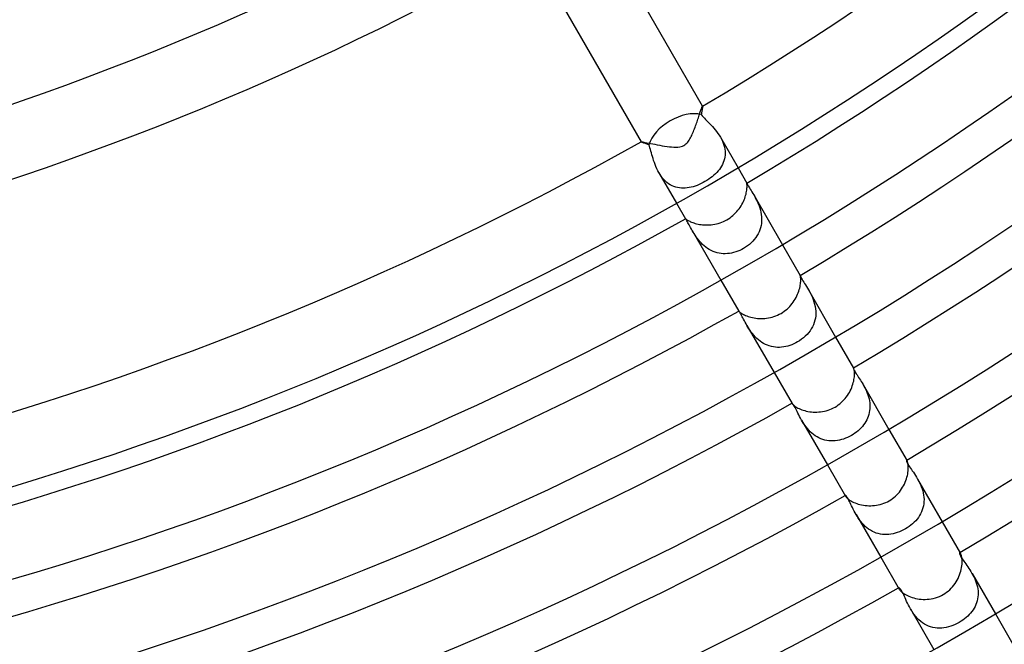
# Model space of a CAD drawing. Header units: millimetres. Extents: x -345 to 345, y -305 to 305.
# Tile 46 of 87: x 54 to 109, y -186 to -151. Entities that reach past the tile are written whole.
import ezdxf

# ---------------------------------------------------------------- set-up
doc = ezdxf.new("R2010")
doc.units = ezdxf.units.MM
doc.layers.add('HIDDEN', color=7, linetype='Continuous')
doc.layers.add('THICK', color=7, linetype='Continuous')

msp = doc.modelspace()

# ---------------------------------------------------------------- linework, layer by layer
at = {"layer": 'HIDDEN'}
for p, q in [((92.219, -155.849), (92.213, -155.882)), ((92.223, -155.82), (92.219, -155.849)), ((92.226, -155.796), (92.223, -155.82)), ((92.224, -155.742), (92.225, -155.742)), ((92.225, -155.742), (92.226, -155.742)), ((92.226, -155.742), (92.226, -155.742)), ((92.226, -155.742), (92.227, -155.742)), ((92.228, -155.776), (92.226, -155.796)), ((92.228, -155.743), (92.227, -155.741)), ((92.227, -155.742), (92.227, -155.743)), ((92.227, -155.743), (92.228, -155.743)), ((92.228, -155.743), (92.229, -155.749)), ((92.229, -155.76), (92.228, -155.776)), ((92.229, -155.749), (92.229, -155.76)), ((92.162, -156.155), (92.151, -156.21)), ((92.151, -156.21), (92.206, -156.277)), ((92.173, -156.101), (92.162, -156.155)), ((92.182, -156.051), (92.173, -156.101)), ((92.191, -156.004), (92.182, -156.051)), ((92.199, -155.96), (92.191, -156.004)), ((92.207, -155.919), (92.199, -155.96)), ((92.206, -156.277), (92.266, -156.345)), ((92.213, -155.882), (92.207, -155.919)), ((92.266, -156.345), (92.331, -156.415)), ((92.331, -156.415), (92.4, -156.486)), ((92.4, -156.486), (92.472, -156.559)), ((92.472, -156.559), (92.547, -156.635)), ((92.547, -156.635), (92.625, -156.715)), ((92.625, -156.715), (92.704, -156.798)), ((92.704, -156.798), (92.784, -156.885)), ((92.784, -156.885), (92.864, -156.975)), ((92.864, -156.975), (92.943, -157.07)), ((92.943, -157.07), (93.02, -157.167)), ((93.02, -157.167), (93.095, -157.269)), ((93.095, -157.269), (93.166, -157.374)), ((93.166, -157.374), (93.232, -157.482)), ((93.232, -157.482), (93.291, -157.59)), ((93.232, -157.483), (94.227, -159.205)), ((88.762, -157.741), (88.764, -157.743)), ((88.763, -157.742), (88.763, -157.741)), ((88.763, -157.741), (88.764, -157.741)), ((88.764, -157.743), (88.763, -157.742)), ((88.763, -157.742), (88.763, -157.742)), ((88.764, -157.741), (88.764, -157.74)), ((88.764, -157.74), (88.765, -157.74)), ((88.768, -157.748), (88.764, -157.743)), ((88.778, -157.753), (88.768, -157.748)), ((88.791, -157.76), (88.778, -157.753)), ((88.81, -157.768), (88.791, -157.76)), ((88.833, -157.778), (88.81, -157.768)), ((88.86, -157.788), (88.833, -157.778)), ((88.891, -157.8), (88.86, -157.788)), ((88.927, -157.813), (88.891, -157.8)), ((88.965, -157.827), (88.927, -157.813)), ((89.008, -157.842), (88.965, -157.827)), ((89.053, -157.858), (89.008, -157.842)), ((89.101, -157.875), (89.053, -157.858)), ((89.153, -157.892), (89.101, -157.875)), ((89.207, -157.911), (89.153, -157.892)), ((89.237, -157.992), (89.206, -157.911)), ((89.267, -158.08), (89.237, -157.992)), ((89.294, -158.171), (89.267, -158.08)), ((93.291, -157.59), (93.343, -157.7)), ((93.343, -157.7), (93.389, -157.812)), ((93.389, -157.812), (93.427, -157.925)), ((93.427, -157.925), (93.458, -158.039)), ((93.458, -158.039), (93.48, -158.154)), ((89.321, -158.266), (89.294, -158.171)), ((89.349, -158.365), (89.321, -158.266)), ((89.377, -158.468), (89.349, -158.365)), ((89.407, -158.574), (89.377, -158.468)), ((89.439, -158.684), (89.407, -158.574)), ((93.482, -158.6), (93.461, -158.707)), ((93.48, -158.154), (93.493, -158.267)), ((93.494, -158.49), (93.482, -158.6)), ((93.493, -158.267), (93.498, -158.379)), ((93.498, -158.379), (93.494, -158.49)), ((89.474, -158.797), (89.439, -158.684)), ((89.513, -158.911), (89.474, -158.797)), ((89.554, -159.026), (89.513, -158.911)), ((89.6, -159.141), (89.554, -159.026)), ((89.651, -159.256), (89.6, -159.141)), ((93.3, -159.11), (93.242, -159.203)), ((93.351, -159.013), (93.3, -159.11)), ((93.395, -158.914), (93.351, -159.013)), ((93.432, -158.812), (93.395, -158.914)), ((93.461, -158.707), (93.432, -158.812)), ((89.706, -159.369), (89.651, -159.256)), ((89.767, -159.481), (89.706, -159.369)), ((89.831, -159.586), (89.767, -159.481)), ((89.768, -159.483), (90.763, -161.205)), ((89.9, -159.686), (89.831, -159.586)), ((89.974, -159.782), (89.9, -159.686)), ((92.772, -159.707), (92.676, -159.781)), ((92.863, -159.63), (92.772, -159.707)), ((92.95, -159.55), (92.863, -159.63)), ((93.031, -159.468), (92.95, -159.55)), ((93.108, -159.382), (93.031, -159.468)), ((93.178, -159.294), (93.108, -159.382)), ((93.242, -159.203), (93.178, -159.294)), ((90.053, -159.872), (89.974, -159.782)), ((90.137, -159.956), (90.053, -159.872)), ((90.224, -160.032), (90.137, -159.956)), ((90.316, -160.101), (90.224, -160.032)), ((90.411, -160.161), (90.316, -160.101)), ((90.509, -160.213), (90.411, -160.161)), ((90.611, -160.257), (90.509, -160.213)), ((90.714, -160.293), (90.611, -160.257)), ((90.819, -160.32), (90.714, -160.293)), ((91.588, -160.301), (91.476, -160.324)), ((91.7, -160.272), (91.588, -160.301)), ((91.813, -160.237), (91.7, -160.272)), ((91.925, -160.196), (91.813, -160.237)), ((92.037, -160.15), (91.925, -160.196)), ((92.148, -160.099), (92.037, -160.15)), ((92.258, -160.043), (92.148, -160.099)), ((92.366, -159.983), (92.258, -160.043)), ((92.473, -159.919), (92.366, -159.983)), ((92.576, -159.852), (92.473, -159.919)), ((92.676, -159.781), (92.576, -159.852)), ((94.726, -160.072), (94.726, -160.072)), ((94.726, -160.072), (94.727, -160.072)), ((94.727, -160.071), (94.729, -160.076)), ((94.727, -160.072), (94.727, -160.073)), ((94.727, -160.073), (94.728, -160.073)), ((94.728, -160.073), (94.728, -160.074)), ((94.728, -160.074), (94.729, -160.075)), ((94.729, -160.075), (94.736, -160.088)), ((94.736, -160.088), (94.746, -160.11)), ((94.746, -160.11), (94.761, -160.14)), ((94.761, -160.14), (94.782, -160.179)), ((94.782, -160.179), (94.808, -160.225)), ((94.808, -160.225), (94.838, -160.279)), ((94.838, -160.279), (94.874, -160.34)), ((90.926, -160.339), (90.819, -160.32)), ((91.034, -160.351), (90.926, -160.339)), ((91.143, -160.355), (91.034, -160.351)), ((91.253, -160.352), (91.143, -160.355)), ((91.364, -160.341), (91.253, -160.352)), ((91.476, -160.324), (91.364, -160.341)), ((94.874, -160.34), (94.915, -160.409)), ((94.915, -160.409), (94.96, -160.483)), ((94.96, -160.483), (95.008, -160.563)), ((95.008, -160.563), (95.059, -160.648)), ((95.059, -160.648), (95.111, -160.738)), ((95.11, -160.736), (96.727, -163.536)), ((95.111, -160.738), (95.164, -160.83)), ((95.164, -160.83), (95.216, -160.926)), ((95.216, -160.926), (95.267, -161.026)), ((95.267, -161.026), (95.317, -161.13)), ((95.317, -161.13), (95.365, -161.238)), ((95.365, -161.238), (95.409, -161.351)), ((95.409, -161.351), (95.45, -161.467)), ((95.45, -161.467), (95.485, -161.588)), ((95.485, -161.588), (95.514, -161.71)), ((95.514, -161.71), (95.536, -161.833)), ((95.536, -161.833), (95.551, -161.958)), ((95.551, -161.958), (95.557, -162.084)), ((91.263, -162.072), (91.263, -162.071)), ((91.263, -162.071), (91.263, -162.071)), ((91.264, -162.073), (91.263, -162.072)), ((91.263, -162.072), (91.263, -162.072)), ((91.263, -162.072), (91.265, -162.076)), ((91.264, -162.074), (91.264, -162.073)), ((91.265, -162.076), (91.264, -162.074)), ((91.272, -162.086), (91.265, -162.076)), ((91.283, -162.103), (91.272, -162.086)), ((91.299, -162.128), (91.283, -162.103)), ((91.32, -162.16), (91.299, -162.128)), ((91.343, -162.199), (91.32, -162.16)), ((91.371, -162.245), (91.343, -162.199)), ((91.401, -162.298), (91.371, -162.245)), ((91.435, -162.357), (91.401, -162.298)), ((91.472, -162.424), (91.435, -162.357)), ((91.512, -162.496), (91.472, -162.424)), ((91.554, -162.573), (91.512, -162.496)), ((95.524, -162.458), (95.496, -162.578)), ((95.544, -162.335), (95.524, -162.458)), ((95.555, -162.211), (95.544, -162.335)), ((95.557, -162.084), (95.555, -162.211)), ((91.599, -162.654), (91.554, -162.573)), ((91.647, -162.738), (91.599, -162.654)), ((91.646, -162.736), (93.263, -165.536)), ((91.697, -162.822), (91.647, -162.738)), ((91.75, -162.909), (91.697, -162.822)), ((91.806, -162.996), (91.75, -162.909)), ((91.866, -163.085), (91.806, -162.996)), ((95.295, -163.032), (95.224, -163.138)), ((95.357, -162.923), (95.295, -163.032)), ((95.412, -162.811), (95.357, -162.923)), ((95.458, -162.696), (95.412, -162.811)), ((95.496, -162.578), (95.458, -162.696)), ((91.93, -163.174), (91.866, -163.085)), ((91.998, -163.263), (91.93, -163.174)), ((92.071, -163.352), (91.998, -163.263)), ((92.15, -163.438), (92.071, -163.352)), ((92.233, -163.521), (92.15, -163.438)), ((92.32, -163.601), (92.233, -163.521)), ((92.412, -163.675), (92.32, -163.601)), ((94.762, -163.601), (94.653, -163.677)), ((94.866, -163.519), (94.762, -163.601)), ((94.966, -163.431), (94.866, -163.519)), ((95.059, -163.338), (94.966, -163.431)), ((95.145, -163.24), (95.059, -163.338)), ((95.224, -163.138), (95.145, -163.24)), ((92.508, -163.745), (92.412, -163.675)), ((92.61, -163.809), (92.508, -163.745)), ((92.714, -163.865), (92.61, -163.809)), ((92.821, -163.914), (92.714, -163.865)), ((92.931, -163.955), (92.821, -163.914)), ((93.044, -163.989), (92.931, -163.955)), ((93.159, -164.015), (93.044, -163.989)), ((93.275, -164.033), (93.159, -164.015)), ((93.392, -164.043), (93.275, -164.033)), ((93.509, -164.045), (93.392, -164.043)), ((93.627, -164.039), (93.509, -164.045)), ((93.745, -164.026), (93.627, -164.039)), ((93.863, -164.006), (93.745, -164.026)), ((93.98, -163.979), (93.863, -164.006)), ((94.095, -163.945), (93.98, -163.979)), ((94.209, -163.905), (94.095, -163.945)), ((94.322, -163.858), (94.209, -163.905)), ((94.432, -163.806), (94.322, -163.858)), ((94.539, -163.747), (94.432, -163.806)), ((94.653, -163.677), (94.539, -163.747)), ((97.728, -165.269), (97.727, -165.268)), ((97.727, -165.268), (97.727, -165.268)), ((97.727, -165.268), (97.727, -165.268)), ((97.727, -165.268), (97.727, -165.268)), ((97.727, -165.268), (97.727, -165.268)), ((97.727, -165.268), (97.727, -165.268)), ((97.727, -165.268), (97.728, -165.274)), ((97.728, -165.274), (97.733, -165.289)), ((97.733, -165.289), (97.743, -165.314)), ((97.743, -165.314), (97.758, -165.348)), ((97.758, -165.348), (97.78, -165.391)), ((97.78, -165.391), (97.807, -165.442)), ((97.807, -165.442), (97.841, -165.501)), ((97.841, -165.501), (97.881, -165.567)), ((97.881, -165.567), (97.926, -165.64)), ((97.926, -165.64), (97.975, -165.718)), ((97.975, -165.718), (98.027, -165.801)), ((98.027, -165.801), (98.082, -165.889)), ((98.082, -165.889), (98.138, -165.982)), ((98.138, -165.982), (98.195, -166.079)), ((98.195, -166.079), (98.252, -166.179)), ((98.195, -166.079), (99.727, -168.732)), ((98.252, -166.179), (98.307, -166.284)), ((98.307, -166.284), (98.362, -166.394)), ((98.362, -166.394), (98.413, -166.509)), ((98.413, -166.509), (98.461, -166.629)), ((98.461, -166.629), (98.504, -166.752)), ((98.504, -166.752), (98.541, -166.877)), ((98.541, -166.877), (98.57, -167.006)), ((94.266, -167.27), (94.263, -167.268)), ((94.263, -167.268), (94.263, -167.268)), ((94.263, -167.268), (94.263, -167.268)), ((94.263, -167.268), (94.263, -167.268)), ((94.263, -167.268), (94.263, -167.268)), ((94.263, -167.268), (94.263, -167.269)), ((94.263, -167.269), (94.263, -167.269)), ((94.274, -167.278), (94.266, -167.27)), ((94.285, -167.292), (94.274, -167.278)), ((94.301, -167.313), (94.285, -167.292)), ((94.32, -167.341), (94.301, -167.313)), ((94.343, -167.375), (94.32, -167.341)), ((94.369, -167.418), (94.343, -167.375)), ((94.399, -167.468), (94.369, -167.418)), ((94.43, -167.525), (94.399, -167.468)), ((98.57, -167.006), (98.592, -167.137)), ((98.592, -167.137), (98.605, -167.27)), ((98.608, -167.403), (98.601, -167.534)), ((98.605, -167.27), (98.608, -167.403)), ((94.465, -167.588), (94.43, -167.525)), ((94.502, -167.657), (94.465, -167.588)), ((94.542, -167.732), (94.502, -167.657)), ((94.584, -167.813), (94.542, -167.732)), ((94.63, -167.898), (94.584, -167.813)), ((94.679, -167.987), (94.63, -167.898)), ((94.731, -168.079), (94.679, -167.987)), ((98.474, -168.041), (98.419, -168.159)), ((98.521, -167.919), (98.474, -168.041)), ((98.557, -167.792), (98.521, -167.919)), ((98.584, -167.664), (98.557, -167.792)), ((98.601, -167.534), (98.584, -167.664)), ((94.784, -168.17), (94.731, -168.079)), ((94.731, -168.079), (96.263, -170.732)), ((94.842, -168.262), (94.784, -168.17)), ((94.904, -168.356), (94.842, -168.262)), ((94.97, -168.45), (94.904, -168.356)), ((95.04, -168.543), (94.97, -168.45)), ((95.116, -168.634), (95.04, -168.543)), ((98.113, -168.59), (98.018, -168.685)), ((98.201, -168.489), (98.113, -168.59)), ((98.282, -168.383), (98.201, -168.489)), ((98.354, -168.273), (98.282, -168.383)), ((98.419, -168.159), (98.354, -168.273)), ((95.196, -168.722), (95.116, -168.634)), ((95.281, -168.808), (95.196, -168.722)), ((95.371, -168.888), (95.281, -168.808)), ((95.465, -168.963), (95.371, -168.888)), ((95.562, -169.032), (95.465, -168.963)), ((95.665, -169.094), (95.562, -169.032)), ((95.771, -169.15), (95.665, -169.094)), ((95.879, -169.197), (95.771, -169.15)), ((97.257, -169.166), (97.145, -169.207)), ((97.367, -169.12), (97.257, -169.166)), ((97.474, -169.068), (97.367, -169.12)), ((97.579, -169.011), (97.474, -169.068)), ((97.696, -168.939), (97.579, -169.011)), ((97.809, -168.86), (97.696, -168.939)), ((97.916, -168.775), (97.809, -168.86)), ((98.018, -168.685), (97.916, -168.775)), ((95.99, -169.236), (95.879, -169.197)), ((96.103, -169.268), (95.99, -169.236)), ((96.217, -169.291), (96.103, -169.268)), ((96.333, -169.306), (96.217, -169.291)), ((96.45, -169.314), (96.333, -169.306)), ((96.567, -169.314), (96.45, -169.314)), ((96.683, -169.306), (96.567, -169.314)), ((96.8, -169.291), (96.683, -169.306)), ((96.916, -169.27), (96.8, -169.291)), ((97.031, -169.242), (96.916, -169.27)), ((97.145, -169.207), (97.031, -169.242)), ((100.724, -170.466), (100.722, -170.471)), ((100.722, -170.471), (100.723, -170.483)), ((100.723, -170.483), (100.728, -170.5)), ((100.725, -170.466), (100.724, -170.466)), ((100.726, -170.467), (100.725, -170.466)), ((100.728, -170.468), (100.726, -170.467)), ((100.73, -170.47), (100.728, -170.468)), ((100.728, -170.5), (100.736, -170.525)), ((100.732, -170.473), (100.73, -170.47)), ((100.734, -170.477), (100.732, -170.473)), ((100.736, -170.525), (100.749, -170.555)), ((100.749, -170.555), (100.767, -170.592)), ((100.767, -170.592), (100.789, -170.636)), ((100.789, -170.636), (100.818, -170.687)), ((100.818, -170.687), (100.851, -170.742)), ((100.851, -170.742), (100.888, -170.802)), ((100.888, -170.802), (100.929, -170.866)), ((100.929, -170.866), (100.973, -170.933)), ((100.973, -170.933), (101.019, -171.004)), ((101.019, -171.004), (101.067, -171.078)), ((101.067, -171.078), (101.117, -171.155)), ((101.117, -171.155), (101.168, -171.236)), ((101.168, -171.236), (101.22, -171.319)), ((101.22, -171.319), (101.271, -171.406)), ((101.271, -171.406), (101.322, -171.497)), ((101.271, -171.406), (102.727, -173.929)), ((101.322, -171.497), (101.371, -171.59)), ((101.371, -171.59), (101.419, -171.687)), ((101.419, -171.687), (101.464, -171.786)), ((101.464, -171.786), (101.506, -171.888)), ((101.506, -171.888), (101.544, -171.993)), ((97.266, -172.463), (97.265, -172.465)), ((97.265, -172.465), (97.266, -172.467)), ((97.272, -172.464), (97.266, -172.462)), ((97.266, -172.462), (97.266, -172.463)), ((97.266, -172.467), (97.267, -172.47)), ((97.267, -172.47), (97.268, -172.473)), ((97.268, -172.473), (97.27, -172.477)), ((97.284, -172.473), (97.272, -172.464)), ((97.3, -172.49), (97.284, -172.473)), ((97.321, -172.515), (97.3, -172.49)), ((101.544, -171.993), (101.577, -172.1)), ((101.577, -172.1), (101.606, -172.209)), ((101.606, -172.209), (101.628, -172.321)), ((101.628, -172.321), (101.645, -172.432)), ((101.645, -172.432), (101.654, -172.543)), ((97.345, -172.549), (97.321, -172.515)), ((97.373, -172.593), (97.345, -172.549)), ((97.404, -172.644), (97.373, -172.593)), ((97.438, -172.704), (97.404, -172.644)), ((97.474, -172.772), (97.438, -172.704)), ((97.514, -172.848), (97.474, -172.772)), ((97.556, -172.931), (97.514, -172.848)), ((97.6, -173.019), (97.556, -172.931)), ((97.647, -173.111), (97.6, -173.019)), ((101.622, -172.986), (101.595, -173.093)), ((101.641, -172.877), (101.622, -172.986)), ((101.652, -172.766), (101.641, -172.877)), ((101.657, -172.655), (101.652, -172.766)), ((101.654, -172.543), (101.657, -172.655)), ((97.697, -173.207), (97.647, -173.111)), ((97.75, -173.306), (97.697, -173.207)), ((97.807, -173.406), (97.75, -173.306)), ((97.863, -173.502), (97.807, -173.406)), ((97.807, -173.406), (99.263, -175.929)), ((97.924, -173.598), (97.863, -173.502)), ((97.989, -173.694), (97.924, -173.598)), ((101.364, -173.589), (101.3, -173.68)), ((101.423, -173.495), (101.364, -173.589)), ((101.476, -173.399), (101.423, -173.495)), ((101.523, -173.299), (101.476, -173.399)), ((101.562, -173.197), (101.523, -173.299)), ((101.595, -173.093), (101.562, -173.197)), ((98.058, -173.789), (97.989, -173.694)), ((98.133, -173.883), (98.058, -173.789)), ((98.213, -173.974), (98.133, -173.883)), ((98.297, -174.061), (98.213, -173.974)), ((98.386, -174.144), (98.297, -174.061)), ((98.479, -174.221), (98.386, -174.144)), ((100.811, -174.148), (100.715, -174.213)), ((100.903, -174.08), (100.811, -174.148)), ((100.992, -174.007), (100.903, -174.08)), ((101.076, -173.93), (100.992, -174.007)), ((101.156, -173.85), (101.076, -173.93)), ((101.23, -173.767), (101.156, -173.85)), ((101.3, -173.68), (101.23, -173.767)), ((98.578, -174.292), (98.479, -174.221)), ((98.68, -174.356), (98.578, -174.292)), ((98.785, -174.413), (98.68, -174.356)), ((98.894, -174.461), (98.785, -174.413)), ((99.005, -174.502), (98.894, -174.461)), ((99.119, -174.534), (99.005, -174.502)), ((99.234, -174.558), (99.119, -174.534)), ((99.351, -174.574), (99.234, -174.558)), ((99.468, -174.582), (99.351, -174.574)), ((99.586, -174.582), (99.468, -174.582)), ((99.705, -174.574), (99.586, -174.582)), ((99.823, -174.56), (99.705, -174.574)), ((99.94, -174.538), (99.823, -174.56)), ((100.057, -174.509), (99.94, -174.538)), ((100.173, -174.474), (100.057, -174.509)), ((100.287, -174.432), (100.173, -174.474)), ((100.399, -174.385), (100.287, -174.432)), ((100.509, -174.332), (100.399, -174.385)), ((100.617, -174.273), (100.509, -174.332)), ((100.715, -174.213), (100.617, -174.273)), ((103.713, -175.674), (103.712, -175.687)), ((103.712, -175.687), (103.716, -175.708)), ((103.717, -175.667), (103.713, -175.674)), ((103.716, -175.708), (103.724, -175.735)), ((103.72, -175.666), (103.717, -175.667)), ((103.724, -175.667), (103.72, -175.666)), ((103.729, -175.671), (103.724, -175.667)), ((103.724, -175.735), (103.738, -175.77)), ((103.735, -175.677), (103.729, -175.671)), ((103.74, -175.684), (103.735, -175.677)), ((103.738, -175.77), (103.757, -175.811)), ((103.747, -175.695), (103.74, -175.684)), ((103.757, -175.811), (103.782, -175.859)), ((103.782, -175.859), (103.814, -175.913)), ((103.814, -175.913), (103.85, -175.973)), ((103.85, -175.973), (103.892, -176.038)), ((103.892, -176.038), (103.939, -176.108)), ((103.939, -176.108), (103.99, -176.184)), ((103.99, -176.184), (104.045, -176.264)), ((104.045, -176.264), (104.103, -176.348)), ((104.103, -176.348), (104.162, -176.437)), ((104.162, -176.437), (104.222, -176.529)), ((104.222, -176.529), (104.282, -176.625)), ((104.282, -176.625), (104.341, -176.725)), ((104.341, -176.724), (105.727, -179.125)), ((104.341, -176.725), (104.398, -176.826)), ((104.398, -176.826), (104.453, -176.932)), ((104.453, -176.932), (104.504, -177.04)), ((104.504, -177.04), (104.551, -177.152)), ((104.551, -177.152), (104.594, -177.268)), ((104.594, -177.268), (104.631, -177.387)), ((104.631, -177.387), (104.661, -177.507)), ((100.271, -177.657), (100.27, -177.662)), ((100.27, -177.662), (100.271, -177.668)), ((100.274, -177.655), (100.271, -177.657)), ((100.271, -177.668), (100.273, -177.675)), ((100.273, -177.675), (100.277, -177.684)), ((100.281, -177.655), (100.274, -177.655)), ((100.277, -177.684), (100.283, -177.695)), ((100.294, -177.661), (100.281, -177.655)), ((100.31, -177.675), (100.294, -177.661)), ((100.33, -177.697), (100.31, -177.675)), ((100.353, -177.726), (100.33, -177.697)), ((100.38, -177.764), (100.353, -177.726)), ((100.409, -177.81), (100.38, -177.764)), ((100.44, -177.865), (100.409, -177.81)), ((100.473, -177.926), (100.44, -177.865)), ((100.509, -177.995), (100.473, -177.926)), ((100.546, -178.071), (100.509, -177.995)), ((104.661, -177.507), (104.683, -177.627)), ((104.683, -177.627), (104.698, -177.749)), ((104.703, -177.993), (104.692, -178.113)), ((104.698, -177.749), (104.705, -177.871)), ((104.705, -177.871), (104.703, -177.993)), ((100.586, -178.154), (100.546, -178.071)), ((100.628, -178.241), (100.586, -178.154)), ((100.672, -178.332), (100.628, -178.241)), ((100.719, -178.427), (100.672, -178.332)), ((100.768, -178.525), (100.719, -178.427)), ((100.821, -178.624), (100.768, -178.525)), ((104.564, -178.57), (104.511, -178.678)), ((104.608, -178.46), (104.564, -178.57)), ((104.644, -178.347), (104.608, -178.46)), ((104.672, -178.231), (104.644, -178.347)), ((104.692, -178.113), (104.672, -178.231)), ((100.877, -178.724), (100.821, -178.624)), ((100.937, -178.824), (100.877, -178.724)), ((100.877, -178.725), (102.263, -181.125)), ((101, -178.924), (100.937, -178.824)), ((101.069, -179.022), (101, -178.924)), ((101.143, -179.12), (101.069, -179.022)), ((101.222, -179.215), (101.143, -179.12)), ((104.149, -179.158), (104.059, -179.243)), ((104.234, -179.07), (104.149, -179.158)), ((104.313, -178.977), (104.234, -179.07)), ((104.386, -178.881), (104.313, -178.977)), ((104.452, -178.781), (104.386, -178.881)), ((104.511, -178.678), (104.452, -178.781)), ((101.305, -179.305), (101.222, -179.215)), ((101.394, -179.391), (101.305, -179.305)), ((101.487, -179.471), (101.394, -179.391)), ((101.586, -179.545), (101.487, -179.471)), ((101.688, -179.612), (101.586, -179.545)), ((101.794, -179.671), (101.688, -179.612)), ((101.903, -179.722), (101.794, -179.671)), ((103.316, -179.696), (103.199, -179.739)), ((103.431, -179.648), (103.316, -179.696)), ((103.543, -179.593), (103.431, -179.648)), ((103.654, -179.533), (103.543, -179.593)), ((103.761, -179.468), (103.654, -179.533)), ((103.864, -179.398), (103.761, -179.468)), ((103.964, -179.322), (103.864, -179.398)), ((104.059, -179.243), (103.964, -179.322)), ((102.015, -179.764), (101.903, -179.722)), ((102.13, -179.798), (102.015, -179.764)), ((102.246, -179.823), (102.13, -179.798)), ((102.364, -179.84), (102.246, -179.823)), ((102.483, -179.848), (102.364, -179.84)), ((102.602, -179.849), (102.483, -179.848)), ((102.722, -179.841), (102.602, -179.849)), ((102.842, -179.826), (102.722, -179.841)), ((102.962, -179.804), (102.842, -179.826)), ((103.081, -179.775), (102.962, -179.804)), ((103.199, -179.739), (103.081, -179.775)), ((106.7, -180.877), (106.698, -180.892)), ((106.698, -180.892), (106.699, -180.912)), ((106.699, -180.912), (106.705, -180.939)), ((106.706, -180.87), (106.7, -180.877)), ((106.705, -180.939), (106.716, -180.973)), ((106.713, -180.868), (106.706, -180.87)), ((106.721, -180.87), (106.713, -180.868)), ((106.716, -180.973), (106.733, -181.012)), ((106.73, -180.877), (106.721, -180.87)), ((106.74, -180.887), (106.73, -180.877)), ((106.733, -181.012), (106.756, -181.057)), ((106.752, -180.901), (106.74, -180.887)), ((106.763, -180.919), (106.752, -180.901)), ((106.756, -181.057), (106.784, -181.107)), ((106.784, -181.107), (106.818, -181.162)), ((106.818, -181.162), (106.857, -181.222)), ((106.857, -181.222), (106.901, -181.287)), ((106.901, -181.287), (106.949, -181.357)), ((106.949, -181.357), (107.002, -181.43)), ((107.002, -181.43), (107.057, -181.506)), ((107.057, -181.506), (107.114, -181.586)), ((107.114, -181.586), (107.172, -181.669)), ((107.172, -181.669), (107.232, -181.756)), ((107.232, -181.756), (107.291, -181.845)), ((107.291, -181.845), (107.35, -181.938)), ((107.35, -181.938), (107.407, -182.035)), ((107.407, -182.035), (107.462, -182.133)), ((107.408, -182.035), (108.727, -184.321)), ((107.462, -182.133), (107.515, -182.235)), ((107.515, -182.235), (107.564, -182.34)), ((107.564, -182.34), (107.609, -182.449)), ((107.609, -182.449), (107.649, -182.559)), ((103.28, -182.85), (103.278, -182.858)), ((103.278, -182.858), (103.279, -182.869)), ((103.279, -182.869), (103.282, -182.883)), ((103.285, -182.845), (103.28, -182.85)), ((103.282, -182.883), (103.289, -182.9)), ((103.295, -182.844), (103.285, -182.845)), ((103.289, -182.9), (103.299, -182.919)), ((103.308, -182.849), (103.295, -182.844)), ((103.326, -182.861), (103.308, -182.849)), ((103.346, -182.88), (103.326, -182.861)), ((103.37, -182.908), (103.346, -182.88)), ((103.397, -182.944), (103.37, -182.908)), ((103.426, -182.989), (103.397, -182.944)), ((103.457, -183.042), (103.426, -182.989)), ((103.49, -183.103), (103.457, -183.042)), ((107.649, -182.559), (107.683, -182.671)), ((107.683, -182.671), (107.711, -182.785)), ((107.711, -182.785), (107.732, -182.899)), ((107.732, -182.899), (107.746, -183.016)), ((107.746, -183.016), (107.752, -183.131)), ((103.524, -183.172), (103.49, -183.103)), ((103.561, -183.248), (103.524, -183.172)), ((103.599, -183.33), (103.561, -183.248)), ((103.639, -183.419), (103.599, -183.33)), ((103.681, -183.513), (103.639, -183.419)), ((103.726, -183.611), (103.681, -183.513)), ((107.698, -183.579), (107.665, -183.687)), ((107.723, -183.469), (107.698, -183.579)), ((107.74, -183.358), (107.723, -183.469)), ((107.75, -183.245), (107.74, -183.358)), ((107.752, -183.131), (107.75, -183.245)), ((103.775, -183.714), (103.726, -183.611)), ((103.827, -183.819), (103.775, -183.714)), ((103.883, -183.926), (103.827, -183.819)), ((103.943, -184.035), (103.883, -183.926)), ((104.009, -184.144), (103.943, -184.035)), ((103.944, -184.036), (105.263, -186.321)), ((104.079, -184.252), (104.009, -184.144)), ((107.464, -184.088), (107.397, -184.181)), ((107.524, -183.992), (107.464, -184.088)), ((107.578, -183.894), (107.524, -183.992)), ((107.625, -183.792), (107.578, -183.894)), ((107.665, -183.687), (107.625, -183.792)), ((104.155, -184.358), (104.079, -184.252)), ((104.238, -184.461), (104.155, -184.358)), ((104.326, -184.56), (104.238, -184.461)), ((104.419, -184.652), (104.326, -184.56)), ((104.517, -184.738), (104.419, -184.652)), ((106.891, -184.663), (106.792, -184.729)), ((106.986, -184.592), (106.891, -184.663)), ((107.078, -184.517), (106.986, -184.592)), ((107.165, -184.438), (107.078, -184.517)), ((107.248, -184.356), (107.165, -184.438)), ((107.325, -184.27), (107.248, -184.356)), ((107.397, -184.181), (107.325, -184.27)), ((104.622, -184.817), (104.517, -184.738)), ((104.731, -184.888), (104.622, -184.817)), ((104.843, -184.949), (104.731, -184.888)), ((104.959, -185), (104.843, -184.949)), ((105.078, -185.042), (104.959, -185)), ((105.201, -185.075), (105.078, -185.042)), ((105.324, -185.097), (105.201, -185.075)), ((105.449, -185.111), (105.324, -185.097)), ((105.575, -185.115), (105.449, -185.111)), ((105.702, -185.11), (105.575, -185.115)), ((105.829, -185.096), (105.702, -185.11)), ((105.955, -185.075), (105.829, -185.096)), ((106.081, -185.045), (105.955, -185.075)), ((106.207, -185.008), (106.081, -185.045)), ((106.331, -184.964), (106.207, -185.008)), ((106.453, -184.913), (106.331, -184.964)), ((106.572, -184.855), (106.453, -184.913)), ((106.689, -184.791), (106.572, -184.855)), ((106.792, -184.729), (106.689, -184.791))]:
    msp.add_line(p, q, dxfattribs=at)
for start, end in [(300.53896, 300.54566), (299.45429, 299.46105)]:
    msp.add_arc((0, 0), 210, start, end, dxfattribs=at)
for start_param, end_param in [(-2.587025, -1.570796), (-1.570796, -0.554567)]:
    msp.add_ellipse((90.996, -157.609), major_axis=(-1.732, -1), ratio=0.601251, start_param=start_param, end_param=end_param, dxfattribs=at)
at = {"layer": 'THICK'}
for p, q in [((92.227, -155.741), (85.976, -144.915)), ((82.512, -146.915), (88.762, -157.741)), ((92.169, -155.87), (92.182, -155.834)), ((92.182, -155.834), (92.194, -155.803)), ((92.194, -155.803), (92.204, -155.779)), ((92.204, -155.779), (92.213, -155.76)), ((92.213, -155.76), (92.219, -155.748)), ((92.219, -155.748), (92.224, -155.742)), ((91.97, -156.461), (91.994, -156.388)), ((91.994, -156.388), (92.018, -156.318)), ((92.018, -156.318), (92.041, -156.249)), ((92.041, -156.249), (92.062, -156.184)), ((92.062, -156.184), (92.083, -156.121)), ((92.083, -156.121), (92.103, -156.063)), ((92.103, -156.063), (92.121, -156.008)), ((92.121, -156.008), (92.139, -155.957)), ((92.139, -155.957), (92.155, -155.911)), ((92.155, -155.911), (92.169, -155.87)), ((91.777, -157.005), (91.806, -156.926)), ((91.806, -156.926), (91.836, -156.847)), ((91.836, -156.847), (91.864, -156.768)), ((91.864, -156.768), (91.891, -156.69)), ((91.891, -156.69), (91.918, -156.612)), ((91.918, -156.612), (91.944, -156.536)), ((91.944, -156.536), (91.97, -156.461)), ((91.516, -157.582), (91.551, -157.519)), ((91.551, -157.519), (91.585, -157.453)), ((91.585, -157.453), (91.619, -157.384)), ((91.619, -157.384), (91.652, -157.312)), ((91.652, -157.312), (91.684, -157.238)), ((91.684, -157.238), (91.715, -157.162)), ((91.715, -157.162), (91.746, -157.084)), ((91.746, -157.084), (91.777, -157.005)), ((88.765, -157.74), (88.78, -157.738)), ((88.78, -157.738), (88.813, -157.741)), ((88.813, -157.741), (88.862, -157.749)), ((88.862, -157.749), (88.926, -157.76)), ((88.926, -157.76), (89.003, -157.775)), ((89.003, -157.775), (89.093, -157.793)), ((89.093, -157.793), (89.193, -157.813)), ((89.193, -157.813), (89.303, -157.836)), ((89.303, -157.836), (89.421, -157.86)), ((89.421, -157.86), (89.546, -157.885)), ((89.546, -157.885), (89.678, -157.911)), ((89.678, -157.911), (89.815, -157.937)), ((89.815, -157.937), (89.953, -157.962)), ((89.953, -157.962), (90.091, -157.985)), ((90.091, -157.985), (90.227, -158.006)), ((90.227, -158.006), (90.359, -158.023)), ((90.359, -158.023), (90.487, -158.036)), ((90.487, -158.036), (90.611, -158.044)), ((90.611, -158.044), (90.731, -158.046)), ((90.731, -158.046), (90.844, -158.041)), ((90.844, -158.041), (90.943, -158.028)), ((90.943, -158.028), (91.03, -158.008)), ((91.03, -158.008), (91.105, -157.982)), ((91.105, -157.982), (91.172, -157.951)), ((91.172, -157.951), (91.234, -157.912)), ((91.234, -157.912), (91.292, -157.867)), ((91.292, -157.867), (91.345, -157.817)), ((91.345, -157.817), (91.393, -157.763)), ((91.393, -157.763), (91.438, -157.705)), ((91.438, -157.705), (91.479, -157.644)), ((91.479, -157.644), (91.516, -157.582)), ((94.227, -159.205), (94.727, -160.071)), ((94.725, -160.075), (94.726, -160.072)), ((94.726, -160.084), (94.725, -160.075)), ((94.727, -160.098), (94.726, -160.084)), ((94.73, -160.117), (94.727, -160.098)), ((94.732, -160.143), (94.73, -160.117)), ((94.731, -160.353), (94.734, -160.3)), ((94.734, -160.173), (94.732, -160.143)), ((94.735, -160.21), (94.734, -160.173)), ((94.734, -160.3), (94.735, -160.252)), ((94.735, -160.252), (94.735, -160.21)), ((94.602, -160.928), (94.631, -160.846)), ((94.631, -160.846), (94.655, -160.765)), ((94.655, -160.765), (94.676, -160.688)), ((94.676, -160.688), (94.694, -160.613)), ((94.694, -160.613), (94.708, -160.541)), ((94.708, -160.541), (94.718, -160.473)), ((94.718, -160.473), (94.726, -160.41)), ((94.726, -160.41), (94.731, -160.353)), ((90.763, -161.205), (91.263, -162.072)), ((94.343, -161.433), (94.396, -161.35)), ((94.396, -161.35), (94.446, -161.266)), ((94.446, -161.266), (94.491, -161.181)), ((94.491, -161.181), (94.532, -161.096)), ((94.532, -161.096), (94.569, -161.011)), ((94.569, -161.011), (94.602, -160.928)), ((93.779, -162.016), (93.862, -161.954)), ((93.862, -161.954), (93.942, -161.888)), ((93.942, -161.888), (94.018, -161.819)), ((94.018, -161.819), (94.09, -161.747)), ((94.09, -161.747), (94.159, -161.672)), ((94.159, -161.672), (94.224, -161.594)), ((94.224, -161.594), (94.286, -161.514)), ((94.286, -161.514), (94.343, -161.433)), ((91.263, -162.071), (91.267, -162.072)), ((91.267, -162.072), (91.274, -162.077)), ((91.274, -162.077), (91.285, -162.085)), ((91.285, -162.085), (91.301, -162.097)), ((91.301, -162.097), (91.322, -162.111)), ((91.322, -162.111), (91.347, -162.128)), ((91.347, -162.128), (91.378, -162.148)), ((91.378, -162.148), (91.414, -162.169)), ((91.414, -162.169), (91.456, -162.191)), ((91.456, -162.191), (91.503, -162.215)), ((91.503, -162.215), (91.555, -162.24)), ((91.555, -162.24), (91.613, -162.264)), ((91.613, -162.264), (91.675, -162.288)), ((91.675, -162.288), (91.743, -162.312)), ((91.743, -162.312), (91.815, -162.334)), ((91.815, -162.334), (91.892, -162.355)), ((91.892, -162.355), (91.973, -162.374)), ((91.973, -162.374), (92.057, -162.39)), ((92.057, -162.39), (92.143, -162.403)), ((92.143, -162.403), (92.233, -162.414)), ((92.233, -162.414), (92.325, -162.421)), ((92.325, -162.421), (92.419, -162.425)), ((92.419, -162.425), (92.515, -162.425)), ((92.515, -162.425), (92.613, -162.421)), ((92.613, -162.421), (92.712, -162.413)), ((92.712, -162.413), (92.813, -162.401)), ((92.813, -162.401), (92.914, -162.384)), ((92.914, -162.384), (93.015, -162.362)), ((93.015, -162.362), (93.117, -162.335)), ((93.117, -162.335), (93.218, -162.303)), ((93.218, -162.303), (93.318, -162.267)), ((93.318, -162.267), (93.416, -162.225)), ((93.416, -162.225), (93.512, -162.179)), ((93.512, -162.179), (93.605, -162.128)), ((93.605, -162.128), (93.693, -162.074)), ((93.693, -162.074), (93.779, -162.016)), ((96.727, -163.536), (97.727, -165.269)), ((97.73, -165.275), (97.728, -165.269)), ((97.734, -165.287), (97.73, -165.275)), ((97.739, -165.305), (97.734, -165.287)), ((93.263, -165.536), (94.263, -167.269)), ((97.72, -165.896), (97.735, -165.817)), ((97.735, -165.817), (97.746, -165.741)), ((97.744, -165.329), (97.739, -165.305)), ((97.749, -165.359), (97.744, -165.329)), ((97.746, -165.741), (97.754, -165.67)), ((97.754, -165.396), (97.749, -165.359)), ((97.757, -165.439), (97.754, -165.396)), ((97.754, -165.67), (97.759, -165.604)), ((97.76, -165.488), (97.757, -165.439)), ((97.759, -165.604), (97.76, -165.544)), ((97.76, -165.544), (97.76, -165.488)), ((97.543, -166.418), (97.584, -166.328)), ((97.584, -166.328), (97.62, -166.239)), ((97.62, -166.239), (97.651, -166.151)), ((97.651, -166.151), (97.678, -166.064)), ((97.678, -166.064), (97.701, -165.979)), ((97.701, -165.979), (97.72, -165.896)), ((97.14, -167.01), (97.21, -166.932)), ((97.21, -166.932), (97.276, -166.851)), ((97.276, -166.851), (97.338, -166.768)), ((97.338, -166.768), (97.395, -166.683)), ((97.395, -166.683), (97.449, -166.596)), ((97.449, -166.596), (97.498, -166.507)), ((97.498, -166.507), (97.543, -166.418)), ((94.263, -167.269), (94.267, -167.274)), ((94.267, -167.274), (94.275, -167.283)), ((94.275, -167.283), (94.288, -167.295)), ((94.288, -167.295), (94.305, -167.311)), ((94.305, -167.311), (94.328, -167.33)), ((94.328, -167.33), (94.356, -167.352)), ((94.356, -167.352), (94.39, -167.376)), ((94.39, -167.376), (94.429, -167.402)), ((94.429, -167.402), (94.475, -167.429)), ((94.475, -167.429), (94.526, -167.457)), ((94.526, -167.457), (94.584, -167.486)), ((94.584, -167.486), (94.648, -167.515)), ((96.355, -167.541), (96.455, -167.499)), ((96.455, -167.499), (96.553, -167.452)), ((96.553, -167.452), (96.648, -167.4)), ((96.648, -167.4), (96.738, -167.345)), ((96.738, -167.345), (96.824, -167.286)), ((96.824, -167.286), (96.908, -167.223)), ((96.908, -167.223), (96.989, -167.156)), ((96.989, -167.156), (97.066, -167.084)), ((97.066, -167.084), (97.14, -167.01)), ((94.648, -167.515), (94.717, -167.543)), ((94.717, -167.543), (94.791, -167.57)), ((94.791, -167.57), (94.87, -167.595)), ((94.87, -167.595), (94.954, -167.618)), ((94.954, -167.618), (95.042, -167.639)), ((95.042, -167.639), (95.134, -167.657)), ((95.134, -167.657), (95.229, -167.671)), ((95.229, -167.671), (95.326, -167.682)), ((95.326, -167.682), (95.426, -167.688)), ((95.426, -167.688), (95.527, -167.691)), ((95.527, -167.691), (95.63, -167.689)), ((95.63, -167.689), (95.734, -167.683)), ((95.734, -167.683), (95.838, -167.672)), ((95.838, -167.672), (95.943, -167.656)), ((95.943, -167.656), (96.047, -167.635)), ((96.047, -167.635), (96.151, -167.608)), ((96.151, -167.608), (96.253, -167.577)), ((96.253, -167.577), (96.355, -167.541)), ((99.727, -168.732), (100.734, -170.477)), ((96.263, -170.732), (97.27, -172.477)), ((100.741, -170.491), (100.734, -170.477)), ((100.749, -170.511), (100.741, -170.491)), ((100.757, -170.538), (100.749, -170.511)), ((100.766, -170.571), (100.757, -170.538)), ((100.773, -170.61), (100.766, -170.571)), ((100.78, -170.655), (100.773, -170.61)), ((100.785, -170.706), (100.78, -170.655)), ((100.788, -170.764), (100.785, -170.706)), ((100.786, -170.896), (100.789, -170.827)), ((100.789, -170.827), (100.788, -170.764)), ((100.665, -171.481), (100.695, -171.391)), ((100.695, -171.391), (100.721, -171.301)), ((100.721, -171.301), (100.742, -171.214)), ((100.742, -171.214), (100.759, -171.128)), ((100.759, -171.128), (100.772, -171.046)), ((100.772, -171.046), (100.781, -170.969)), ((100.781, -170.969), (100.786, -170.896)), ((100.389, -172.025), (100.446, -171.937)), ((100.446, -171.937), (100.499, -171.848)), ((100.499, -171.848), (100.547, -171.757)), ((100.547, -171.757), (100.591, -171.665)), ((100.591, -171.665), (100.63, -171.573)), ((100.63, -171.573), (100.665, -171.481)), ((97.27, -172.477), (97.279, -172.49)), ((97.279, -172.49), (97.292, -172.507)), ((99.873, -172.557), (99.958, -172.492)), ((99.958, -172.492), (100.039, -172.423)), ((100.039, -172.423), (100.117, -172.35)), ((100.117, -172.35), (100.191, -172.273)), ((100.191, -172.273), (100.261, -172.193)), ((100.261, -172.193), (100.327, -172.11)), ((100.327, -172.11), (100.389, -172.025)), ((97.292, -172.507), (97.311, -172.527)), ((97.311, -172.527), (97.335, -172.55)), ((97.335, -172.55), (97.364, -172.576)), ((97.364, -172.576), (97.4, -172.604)), ((97.4, -172.604), (97.442, -172.634)), ((97.442, -172.634), (97.489, -172.665)), ((97.489, -172.665), (97.543, -172.697)), ((97.543, -172.697), (97.602, -172.729)), ((97.602, -172.729), (97.668, -172.761)), ((97.668, -172.761), (97.74, -172.793)), ((97.74, -172.793), (97.817, -172.822)), ((97.817, -172.822), (97.898, -172.85)), ((97.898, -172.85), (97.984, -172.875)), ((97.984, -172.875), (98.074, -172.898)), ((98.074, -172.898), (98.167, -172.918)), ((98.167, -172.918), (98.264, -172.934)), ((98.264, -172.934), (98.363, -172.946)), ((98.363, -172.946), (98.465, -172.954)), ((98.465, -172.954), (98.567, -172.958)), ((98.567, -172.958), (98.671, -172.957)), ((98.671, -172.957), (98.776, -172.952)), ((98.776, -172.952), (98.881, -172.942)), ((98.881, -172.942), (98.987, -172.926)), ((98.987, -172.926), (99.092, -172.906)), ((99.092, -172.906), (99.196, -172.88)), ((99.196, -172.88), (99.299, -172.85)), ((99.299, -172.85), (99.401, -172.813)), ((99.401, -172.813), (99.5, -172.772)), ((99.5, -172.772), (99.598, -172.725)), ((99.598, -172.725), (99.693, -172.674)), ((99.693, -172.674), (99.784, -172.618)), ((99.784, -172.618), (99.873, -172.557)), ((102.727, -173.929), (103.747, -175.695)), ((103.758, -175.716), (103.747, -175.695)), ((103.769, -175.744), (103.758, -175.716)), ((103.781, -175.778), (103.769, -175.744)), ((103.791, -175.819), (103.781, -175.778)), ((103.801, -175.866), (103.791, -175.819)), ((99.263, -175.929), (100.283, -177.695)), ((103.784, -176.444), (103.799, -176.356)), ((103.799, -176.356), (103.81, -176.272)), ((103.809, -175.919), (103.801, -175.866)), ((103.815, -175.979), (103.809, -175.919)), ((103.81, -176.272), (103.816, -176.192)), ((103.818, -176.045), (103.815, -175.979)), ((103.816, -176.192), (103.819, -176.116)), ((103.819, -176.116), (103.818, -176.045)), ((103.598, -177.005), (103.641, -176.91)), ((103.641, -176.91), (103.679, -176.815)), ((103.679, -176.815), (103.712, -176.721)), ((103.712, -176.721), (103.741, -176.627)), ((103.741, -176.627), (103.765, -176.535)), ((103.765, -176.535), (103.784, -176.444)), ((103.244, -177.538), (103.315, -177.455)), ((103.315, -177.455), (103.381, -177.369)), ((103.381, -177.369), (103.442, -177.281)), ((103.442, -177.281), (103.499, -177.191)), ((103.499, -177.191), (103.551, -177.099)), ((103.551, -177.099), (103.598, -177.005)), ((100.283, -177.695), (100.296, -177.715)), ((100.296, -177.715), (100.314, -177.739)), ((100.314, -177.739), (100.338, -177.766)), ((100.338, -177.766), (100.369, -177.796)), ((100.369, -177.796), (100.405, -177.828)), ((100.405, -177.828), (100.447, -177.861)), ((100.447, -177.861), (100.495, -177.896)), ((100.495, -177.896), (100.55, -177.932)), ((100.55, -177.932), (100.612, -177.968)), ((100.612, -177.968), (100.68, -178.004)), ((100.68, -178.004), (100.753, -178.038)), ((100.753, -178.038), (100.831, -178.071)), ((102.443, -178.09), (102.544, -178.048)), ((102.544, -178.048), (102.643, -178.001)), ((102.643, -178.001), (102.739, -177.949)), ((102.739, -177.949), (102.832, -177.892)), ((102.832, -177.892), (102.922, -177.83)), ((102.922, -177.83), (103.009, -177.763)), ((103.009, -177.763), (103.091, -177.692)), ((103.091, -177.692), (103.17, -177.617)), ((103.17, -177.617), (103.244, -177.538)), ((100.831, -178.071), (100.914, -178.102)), ((100.914, -178.102), (101.002, -178.131)), ((101.002, -178.131), (101.094, -178.156)), ((101.094, -178.156), (101.19, -178.178)), ((101.19, -178.178), (101.289, -178.197)), ((101.289, -178.197), (101.39, -178.211)), ((101.39, -178.211), (101.493, -178.221)), ((101.493, -178.221), (101.597, -178.227)), ((101.597, -178.227), (101.703, -178.228)), ((101.703, -178.228), (101.81, -178.224)), ((101.81, -178.224), (101.917, -178.215)), ((101.917, -178.215), (102.024, -178.2)), ((102.024, -178.2), (102.13, -178.181)), ((102.13, -178.181), (102.236, -178.156)), ((102.236, -178.156), (102.34, -178.126)), ((102.34, -178.126), (102.443, -178.09)), ((105.727, -179.125), (106.763, -180.919)), ((102.263, -181.125), (103.299, -182.92)), ((106.779, -180.949), (106.763, -180.919)), ((106.794, -180.986), (106.779, -180.949)), ((106.809, -181.031), (106.794, -180.986)), ((106.822, -181.082), (106.809, -181.031)), ((106.833, -181.14), (106.822, -181.082)), ((106.843, -181.205), (106.833, -181.14)), ((106.849, -181.277), (106.843, -181.205)), ((106.852, -181.355), (106.849, -181.277)), ((106.85, -181.438), (106.852, -181.355)), ((106.744, -182.012), (106.774, -181.911)), ((106.774, -181.911), (106.8, -181.811)), ((106.8, -181.811), (106.82, -181.713)), ((106.82, -181.713), (106.835, -181.617)), ((106.835, -181.617), (106.845, -181.525)), ((106.845, -181.525), (106.85, -181.438)), ((106.513, -182.512), (106.569, -182.415)), ((106.569, -182.415), (106.621, -182.315)), ((106.621, -182.315), (106.667, -182.215)), ((106.667, -182.215), (106.708, -182.113)), ((106.708, -182.113), (106.744, -182.012)), ((103.299, -182.919), (103.317, -182.947)), ((103.317, -182.947), (103.341, -182.978)), ((103.341, -182.978), (103.371, -183.012)), ((103.371, -183.012), (103.408, -183.049)), ((105.978, -183.101), (106.068, -183.029)), ((106.068, -183.029), (106.154, -182.953)), ((106.154, -182.953), (106.235, -182.873)), ((106.235, -182.873), (106.312, -182.788)), ((106.312, -182.788), (106.384, -182.699)), ((106.384, -182.699), (106.451, -182.607)), ((106.451, -182.607), (106.513, -182.512)), ((103.408, -183.049), (103.451, -183.087)), ((103.451, -183.087), (103.501, -183.127)), ((103.501, -183.127), (103.559, -183.167)), ((103.559, -183.167), (103.623, -183.208)), ((103.623, -183.208), (103.693, -183.248)), ((103.693, -183.248), (103.77, -183.287)), ((103.77, -183.287), (103.852, -183.324)), ((103.852, -183.324), (103.94, -183.359)), ((103.94, -183.359), (104.033, -183.391)), ((104.033, -183.391), (104.13, -183.419)), ((104.13, -183.419), (104.23, -183.444)), ((104.23, -183.444), (104.333, -183.464)), ((104.333, -183.464), (104.439, -183.48)), ((104.439, -183.48), (104.548, -183.492)), ((104.548, -183.492), (104.658, -183.498)), ((104.658, -183.498), (104.77, -183.499)), ((104.77, -183.499), (104.883, -183.495)), ((104.883, -183.495), (104.998, -183.485)), ((104.998, -183.485), (105.113, -183.468)), ((105.113, -183.468), (105.229, -183.445)), ((105.229, -183.445), (105.344, -183.415)), ((105.344, -183.415), (105.459, -183.378)), ((105.459, -183.378), (105.571, -183.334)), ((105.571, -183.334), (105.68, -183.284)), ((105.68, -183.284), (105.786, -183.227)), ((105.786, -183.227), (105.884, -183.167)), ((105.884, -183.167), (105.978, -183.101)), ((108.727, -184.321), (109.783, -186.15))]:
    msp.add_line(p, q, dxfattribs=at)
for radius, start, end in [(292, 179.99998, 0), (286, 179.99998, 0), (280, 179.99998, 0), (274, 179.99998, 0), (268, 179.99998, 0), (262, 179.99998, 0), (256, 179.99998, 0), (250, 179.99998, 0), (244, 179.99998, 0), (238, 179.99998, 0), (232, 179.99998, 0), (226, 179.99998, 0), (220, 179.99998, 0), (214, 179.99998, 0), (208, 179.99998, 0), (202, 179.99998, 0), (196, 179.99998, 0), (190, 179.99998, 0), (185, 179.99998, 0), (181, 300.63235, 359.36768), (186, 300.61579, 359.38418), (192, 300.59677, 359.40326), (198, 300.57878, 359.42126), (204, 300.56176, 359.43827), (210, 300.54566, 359.45431), (164.5, 240.69575, 299.30423), (168.5, 240.67925, 299.32079), (181, 240.63232, 299.36766), (186, 240.61582, 299.38422), (192, 240.59674, 299.40324), (198, 240.57875, 299.42123), (204, 240.56173, 299.43825), (210, 240.54569, 299.45429)]:
    msp.add_arc((0, 0), radius, start, end, dxfattribs=at)

doc.saveas('drawing.dxf')
